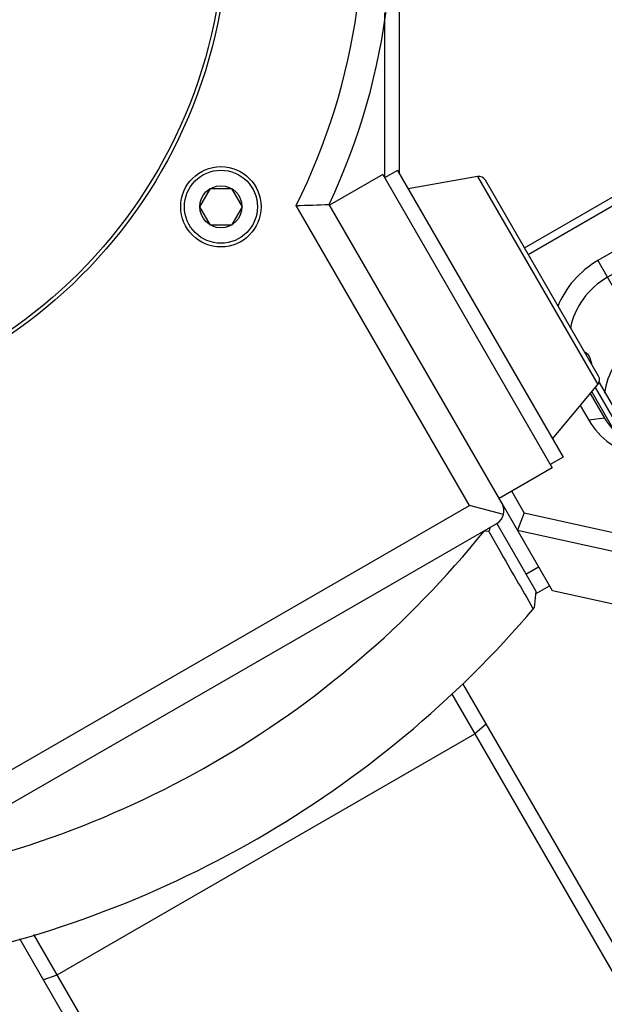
# Model space of a CAD drawing. Header units: millimetres. Extents: x -491 to 2059, y -393 to 795.
# Tile 58 of 256: x -159.13 to -155.13, y -277.18 to -270.43. Entities that reach past the tile are written whole.
import ezdxf

# ---------------------------------------------------------------- set-up
doc = ezdxf.new("R2010")
doc.units = ezdxf.units.MM
doc.header["$LTSCALE"] = 462.55
doc.layers.get('0').update_dxf_attribs({"linetype": 'CONTINUOUS'})
for name, color, linetype in [('2ND_ARM_V2_PITCH_ABL627', 7, 'CONTINUOUS'), ('_0219_COVER_TOP_PBL634', 7, 'CONTINUOUS'), ('_0302_DELTA_BOTTOM_COVER-3T_PBL700', 7, 'CONTINUOUS'), ('_AT4115_P1P1_1_PBL720', 7, 'CONTINUOUS'), ('_AT4115_P2P2_1_PBL695', 7, 'CONTINUOUS'), ('A2200202_ABL587', 7, 'CONTINUOUS'), ('A2400201_ABL635', 7, 'CONTINUOUS'), ('A2410102_ABL636', 7, 'CONTINUOUS'), ('AT4115-AT541_1_2_ABL694', 7, 'CONTINUOUS'), ('CSHCS-BR-M4-12_203_PBL727', 7, 'CONTINUOUS'), ('E2030801_ABL691', 7, 'CONTINUOUS'), ('FWSRM-D10-V4-E2-T2_5_PBL725', 7, 'CONTINUOUS'), ('M2200103_PBL709', 7, 'CONTINUOUS'), ('M2300101_PBL659', 7, 'CONTINUOUS'), ('M2410102_PBL641', 7, 'CONTINUOUS'), ('M2420202_PBL704', 7, 'CONTINUOUS'), ('M2440901_PBL686', 7, 'CONTINUOUS'), ('P9140503_BOLT_PBL698', 7, 'CONTINUOUS'), ('SWITCH_ABL692', 7, 'CONTINUOUS'), ('SWITCH_CASE_ABL693', 7, 'CONTINUOUS'), ('WFM_0608_06_2_PBL737', 7, 'CONTINUOUS'), ('아래쪽_19_VBL548', 7, 'CONTINUOUS')]:
    doc.layers.add(name, color=color, linetype=linetype)

# ---------------------------------------------------------------- blocks, each defined once
blk = doc.blocks.new('M2200103_PBL709', base_point=(3342.693, 1148.642))
at = {"layer": 'M2200103_PBL709', "color": 7}
for p, q in [((3347.366, 1175.549), (3368.331, 1139.236)), ((3346.608, 1174.861), (3367.558, 1138.575)), ((3338.02, 1121.736), (3317.055, 1158.049)), ((3338.979, 1122.075), (3318.029, 1158.361)), ((3368.331, 1139.236), (3367.558, 1138.575)), ((3367.558, 1138.575), (3338.979, 1122.075)), ((3338.979, 1122.075), (3338.02, 1121.736))]:
    blk.add_line(p, q, dxfattribs=at)
at = {"layer": 'M2200103_PBL709', "color": 2}
for p, q in [((3348.977, 1172.758), (3348.204, 1172.096)), ((3319.625, 1155.596), (3348.204, 1172.096)), ((3318.666, 1155.258), (3319.625, 1155.596))]:
    blk.add_line(p, q, dxfattribs=at)
blk = doc.blocks.new('A2200202_ABL587', base_point=(3374.81, 1096.687))
at = {"layer": 'M2200103_PBL709'}
blk.add_blockref('M2200103_PBL709', (3342.693, 1148.642), dxfattribs=at)
blk = doc.blocks.new('M2300101_PBL659', base_point=(3364.105, 1196.025))
at = {"layer": 'M2300101_PBL659', "color": 7}
for p, q in [((3365.538, 1211.87), (3366.688, 1211.678)), ((3369.282, 1208.589), (3367.907, 1210.97)), ((3351.599, 1205.384), (3360.186, 1210.343)), ((3351.857, 1204.937), (3359.921, 1209.593)), ((3361.819, 1207.514), (3356.623, 1204.514)), ((3362.478, 1206.374), (3357.282, 1203.374)), ((3374.245, 1196.79), (3375.395, 1196.597)), ((3377.989, 1193.508), (3376.614, 1195.89)), ((3356.108, 1195.407), (3357.076, 1193.73)), ((3363.697, 1192.262), (3368.893, 1195.262)), ((3355.424, 1194.592), (3356.01, 1193.577)), ((3363.955, 1191.814), (3369.152, 1194.814)), ((3370.526, 1192.433), (3358.761, 1185.64)), ((3377.584, 1191.007), (3377.992, 1192.099)), ((3371.185, 1191.293), (3359.06, 1184.293)), ((3351.591, 1187.231), (3350.729, 1188.724)), ((3353.515, 1181.899), (3350.065, 1187.873)), ((3351.591, 1187.231), (3351.115, 1186.055)), ((3351.591, 1187.231), (3358.761, 1185.64)), ((3361.46, 1180.136), (3373.585, 1187.136)), ((3351.115, 1186.055), (3359.06, 1184.293)), ((3359.06, 1184.293), (3358.761, 1185.64)), ((3361.46, 1180.136), (3359.06, 1184.293)), ((3361.46, 1180.136), (3353.515, 1181.899))]:
    blk.add_line(p, q, dxfattribs=at)
at = {"layer": 'M2300101_PBL659', "color": 2}
for p, q in [((3360.186, 1210.343), (3360.387, 1209.996)), ((3362.478, 1206.374), (3361.819, 1207.514)), ((3356.623, 1204.514), (3358.482, 1201.295)), ((3371.185, 1191.293), (3368.893, 1195.262)), ((3357.076, 1193.73), (3356.01, 1193.577)), ((3363.697, 1192.262), (3363.955, 1191.814))]:
    blk.add_line(p, q, dxfattribs=at)
at = {"layer": 'M2300101_PBL659', "color": 134}
blk.add_arc((3361.402, 1208.785), 1.226, 29.26963, 30.31442, dxfattribs=at)
at = {"layer": 'M2300101_PBL659', "color": 7}
for centre, radius, start, end in [((3369.832, 1193.88), 15.809, 111.25731, 115.82808), ((3370.463, 1192.548), 17.283, 115.78806, 120.00854), ((3367.451, 1201.308), 6.646, 97.78805, 98.91335), ((3367.299, 1204.556), 3.389, 84.45958, 86.468), ((3368.318, 1197.512), 10.544, 106.78505, 107.42996), ((3367.72, 1206.377), 1.509, 62.13075, 65.83326), ((3367.782, 1206.495), 1.376, 58.55631, 62.12302), ((3369.799, 1193.71), 14.628, 114.16663, 120.03417), ((3369.41, 1194.557), 13.696, 113.7936, 114.1289)]:
    blk.add_arc(centre, radius, start, end, dxfattribs=at)
for points, knots in [([(3360.186, 1210.343), (3361.112, 1210.877), (3362.515, 1211.514), (3364.357, 1211.915), (3365.181, 1211.93), (3365.538, 1211.87)], [0, 0, 0, 0, 0.568143, 0.807555, 1, 1, 1, 1]), ([(3361.051, 1210.229), (3361.814, 1210.63), (3363.28, 1211.27), (3364.845, 1211.65), (3365.574, 1211.709)], [0, 0, 0, 0, 0.541006, 1, 1, 1, 1]), ([(3365.574, 1211.709), (3365.675, 1211.717), (3366.046, 1211.738), (3366.421, 1211.722), (3366.688, 1211.678)], [0, 0, 0, 0, 0.272057, 1, 1, 1, 1]), ([(3366.688, 1211.678), (3366.827, 1211.654), (3367.289, 1211.55), (3367.738, 1211.262), (3367.907, 1210.97)], [0, 0, 0, 0, 0.293984, 1, 1, 1, 1]), ([(3369.282, 1208.589), (3368.948, 1209.167), (3367.511, 1209.462), (3365.79, 1209.181), (3364.68, 1208.838), (3364.1, 1208.613)], [0, 0, 0, 0, 0.36919, 0.656012, 1, 1, 1, 1]), ([(3369.441, 1207.951), (3369.441, 1208.009), (3369.43, 1208.229), (3369.363, 1208.449), (3369.282, 1208.589)], [0, 0, 0, 0, 0.264496, 1, 1, 1, 1]), ([(3366.421, 1207.874), (3366.329, 1207.86), (3365.942, 1207.791), (3365.56, 1207.693), (3365.273, 1207.607)], [0, 0, 0, 0, 0.236885, 1, 1, 1, 1]), ([(3367.507, 1207.938), (3367.434, 1207.942), (3367.114, 1207.952), (3366.794, 1207.926), (3366.551, 1207.893)], [0, 0, 0, 0, 0.231447, 1, 1, 1, 1]), ([(3368.338, 1207.754), (3368.287, 1207.777), (3368.058, 1207.865), (3367.814, 1207.91), (3367.626, 1207.928)], [0, 0, 0, 0, 0.228446, 1, 1, 1, 1]), ([(3365.16, 1207.572), (3365.055, 1207.539), (3364.623, 1207.396), (3364.199, 1207.228), (3363.884, 1207.089)], [0, 0, 0, 0, 0.242025, 1, 1, 1, 1]), ([(3356.623, 1204.514), (3356.007, 1204.158), (3354.894, 1203.249), (3354.141, 1202.02), (3353.886, 1201.371)], [0, 0, 0, 0, 0.504768, 1, 1, 1, 1]), ([(3357.282, 1203.374), (3356.633, 1202.999), (3355.492, 1201.985), (3354.877, 1200.58), (3354.747, 1199.864)], [0, 0, 0, 0, 0.507226, 1, 1, 1, 1]), ([(3357.105, 1195.422), (3357.186, 1196.109), (3357.675, 1197.482), (3358.674, 1198.532), (3359.257, 1198.945)], [0, 0, 0, 0, 0.492174, 1, 1, 1, 1]), ([(3355.727, 1198.252), (3355.752, 1198.244), (3355.865, 1198.193), (3355.945, 1198.09), (3355.993, 1198.007)], [0, 0, 0, 0, 0.210757, 1, 1, 1, 1]), ([(3355.993, 1198.007), (3356.014, 1197.97), (3356.101, 1197.792), (3356.155, 1197.6), (3356.192, 1197.448)], [0, 0, 0, 0, 0.210704, 1, 1, 1, 1]), ([(3368.893, 1195.262), (3369.639, 1195.692), (3371.078, 1196.37), (3372.635, 1196.772), (3373.358, 1196.821)], [0, 0, 0, 0, 0.542827, 1, 1, 1, 1]), ([(3369.152, 1194.814), (3369.505, 1195.018), (3370.854, 1195.734), (3372.304, 1196.283), (3373.402, 1196.502)], [0, 0, 0, 0, 0.267024, 1, 1, 1, 1]), ([(3373.358, 1196.821), (3373.438, 1196.827), (3373.734, 1196.84), (3374.032, 1196.825), (3374.245, 1196.79)], [0, 0, 0, 0, 0.270814, 1, 1, 1, 1]), ([(3373.402, 1196.502), (3373.478, 1196.517), (3373.769, 1196.571), (3374.063, 1196.61), (3374.281, 1196.628)], [0, 0, 0, 0, 0.261307, 1, 1, 1, 1]), ([(3374.281, 1196.628), (3374.382, 1196.636), (3374.753, 1196.658), (3375.128, 1196.642), (3375.395, 1196.597)], [0, 0, 0, 0, 0.272057, 1, 1, 1, 1]), ([(3375.395, 1196.597), (3375.533, 1196.574), (3375.996, 1196.469), (3376.445, 1196.182), (3376.614, 1195.89)], [0, 0, 0, 0, 0.293984, 1, 1, 1, 1]), ([(3357.076, 1193.73), (3357.375, 1193.212), (3358.221, 1192.285), (3359.959, 1191.531), (3361.899, 1191.491), (3363.136, 1191.938), (3363.697, 1192.262)], [0, 0, 0, 0, 0.239879, 0.485783, 0.74001, 1, 1, 1, 1]), ([(3377.989, 1193.508), (3377.789, 1193.854), (3377.118, 1194.207), (3376.138, 1194.29), (3374.757, 1194.18), (3372.822, 1193.611), (3371.302, 1192.881), (3370.526, 1192.433)], [0, 0, 0, 0, 0.149385, 0.250234, 0.371121, 0.66453, 1, 1, 1, 1]), ([(3356.01, 1193.577), (3356.369, 1192.955), (3357.384, 1191.842), (3359.47, 1190.938), (3361.797, 1190.89), (3363.282, 1191.425), (3363.955, 1191.814)], [0, 0, 0, 0, 0.239879, 0.485783, 0.74001, 1, 1, 1, 1]), ([(3377.992, 1192.099), (3378.041, 1192.231), (3378.181, 1192.683), (3378.157, 1193.216), (3377.989, 1193.508)], [0, 0, 0, 0, 0.293984, 1, 1, 1, 1]), ([(3377.583, 1191.007), (3377.671, 1191.241), (3377.787, 1191.697), (3377.459, 1192.656), (3376.251, 1192.926), (3375.023, 1192.804), (3373.304, 1192.374), (3372.028, 1191.78), (3371.185, 1191.293)], [0, 0, 0, 0, 0.09278, 0.168663, 0.349279, 0.481225, 0.638566, 1, 1, 1, 1]), ([(3371.775, 1190.271), (3372.297, 1190.573), (3373.084, 1190.922), (3374.1, 1191.095), (3374.537, 1191.057), (3374.708, 1190.992)], [0, 0, 0, 0, 0.585942, 0.821488, 1, 1, 1, 1]), ([(3373.585, 1187.136), (3374.51, 1187.671), (3375.763, 1188.567), (3377.031, 1189.962), (3377.457, 1190.668), (3377.583, 1191.007)], [0, 0, 0, 0, 0.568142, 0.807555, 1, 1, 1, 1]), ([(3369.684, 1188.091), (3369.713, 1188.272), (3369.899, 1188.669), (3370.556, 1189.463), (3371.253, 1189.97), (3371.775, 1190.271)], [0, 0, 0, 0, 0.178512, 0.414058, 1, 1, 1, 1]), ([(3374.962, 1189.976), (3374.785, 1189.619), (3374.165, 1188.933), (3373.43, 1188.41), (3372.995, 1188.158)], [0, 0, 0, 0, 0.441623, 1, 1, 1, 1]), ([(3372.995, 1188.158), (3372.593, 1187.926), (3371.824, 1187.569), (3370.988, 1187.368), (3370.606, 1187.36)], [0, 0, 0, 0, 0.548717, 1, 1, 1, 1])]:
    blk.add_open_spline(points, degree=3, knots=knots, dxfattribs=at)
at = {"layer": 'M2300101_PBL659', "color": 134}
for points, knots in [([(3361.819, 1207.514), (3361.919, 1207.571), (3362.11, 1207.706), (3362.361, 1207.977), (3362.532, 1208.275), (3362.626, 1208.596), (3362.636, 1208.92), (3362.568, 1209.191), (3362.498, 1209.338), (3362.472, 1209.385)], [0, 0, 0, 0, 0.154429, 0.308858, 0.463287, 0.617717, 0.772146, 0.926575, 1, 1, 1, 1]), ([(3359.833, 1207.955), (3359.846, 1207.937), (3359.873, 1207.9), (3359.906, 1207.855), (3359.932, 1207.819), (3359.952, 1207.792), (3359.968, 1207.769), (3359.98, 1207.753), (3359.986, 1207.745), (3359.991, 1207.737), (3359.998, 1207.732), (3360.006, 1207.724), (3360.021, 1207.711), (3360.05, 1207.685), (3360.092, 1207.648), (3360.134, 1207.61), (3360.164, 1207.584), (3360.178, 1207.571), (3360.187, 1207.563), (3360.193, 1207.557), (3360.201, 1207.553), (3360.21, 1207.548), (3360.228, 1207.538), (3360.262, 1207.518), (3360.312, 1207.489), (3360.361, 1207.461), (3360.396, 1207.441), (3360.413, 1207.431), (3360.423, 1207.425), (3360.43, 1207.421), (3360.439, 1207.418), (3360.45, 1207.415), (3360.47, 1207.408), (3360.509, 1207.395), (3360.565, 1207.377), (3360.621, 1207.358), (3360.66, 1207.345), (3360.68, 1207.339), (3360.691, 1207.335), (3360.699, 1207.332), (3360.708, 1207.331), (3360.72, 1207.33), (3360.741, 1207.327), (3360.782, 1207.322), (3360.84, 1207.315), (3360.899, 1207.308), (3360.94, 1207.303), (3360.96, 1207.3), (3360.972, 1207.299), (3360.981, 1207.298), (3360.99, 1207.299), (3361.002, 1207.299), (3361.022, 1207.301), (3361.064, 1207.304), (3361.124, 1207.308), (3361.184, 1207.312), (3361.226, 1207.315), (3361.247, 1207.316), (3361.259, 1207.317), (3361.268, 1207.317), (3361.276, 1207.32), (3361.288, 1207.322), (3361.309, 1207.328), (3361.35, 1207.338), (3361.408, 1207.353), (3361.467, 1207.368), (3361.508, 1207.379), (3361.529, 1207.384), (3361.54, 1207.387), (3361.549, 1207.389), (3361.558, 1207.393), (3361.569, 1207.398), (3361.589, 1207.408), (3361.617, 1207.42), (3361.651, 1207.436), (3361.696, 1207.457), (3361.752, 1207.483), (3361.797, 1207.504), (3361.819, 1207.514)], [0, 0, 0, 0, 0.03125, 0.0625, 0.078125, 0.09375, 0.109375, 0.117188, 0.121094, 0.125, 0.128906, 0.132812, 0.140625, 0.15625, 0.1875, 0.21875, 0.234375, 0.242188, 0.246094, 0.25, 0.253906, 0.257812, 0.265625, 0.28125, 0.3125, 0.34375, 0.359375, 0.367188, 0.371094, 0.375, 0.378906, 0.382812, 0.390625, 0.40625, 0.4375, 0.46875, 0.484375, 0.492188, 0.496094, 0.5, 0.503906, 0.507812, 0.515625, 0.53125, 0.5625, 0.59375, 0.609375, 0.617188, 0.621094, 0.625, 0.628906, 0.632812, 0.640625, 0.65625, 0.6875, 0.71875, 0.734375, 0.742188, 0.746094, 0.75, 0.753906, 0.757812, 0.765625, 0.78125, 0.8125, 0.84375, 0.859375, 0.867188, 0.871094, 0.875, 0.878906, 0.882812, 0.890625, 0.90625, 0.921875, 0.9375, 0.96875, 1, 1, 1, 1])]:
    blk.add_open_spline(points, degree=3, knots=knots, dxfattribs=at)
at = {"layer": 'M2300101_PBL659', "color": 7}
for points in [[(3374.708, 1190.992), (3374.759, 1190.972), (3374.808, 1190.948), (3374.854, 1190.918)], [(3374.854, 1190.918), (3374.882, 1190.899), (3374.909, 1190.879), (3374.934, 1190.855)], [(3374.934, 1190.855), (3374.97, 1190.822), (3375.001, 1190.782), (3375.026, 1190.74)], [(3375.078, 1190.297), (3375.055, 1190.186), (3375.013, 1190.078), (3374.962, 1189.976)], [(3375.026, 1190.74), (3375.084, 1190.639), (3375.103, 1190.514), (3375.093, 1190.398)], [(3375.093, 1190.398), (3375.09, 1190.364), (3375.085, 1190.33), (3375.078, 1190.297)], [(3369.675, 1187.928), (3369.672, 1187.982), (3369.675, 1188.037), (3369.684, 1188.091)], [(3369.689, 1187.828), (3369.681, 1187.86), (3369.677, 1187.894), (3369.675, 1187.928)], [(3369.743, 1187.69), (3369.719, 1187.732), (3369.7, 1187.78), (3369.689, 1187.828)], [(3370.006, 1187.461), (3369.901, 1187.51), (3369.801, 1187.589), (3369.743, 1187.69)], [(3370.101, 1187.424), (3370.068, 1187.434), (3370.037, 1187.447), (3370.006, 1187.461)], [(3370.437, 1187.363), (3370.323, 1187.37), (3370.209, 1187.388), (3370.101, 1187.424)], [(3370.606, 1187.36), (3370.55, 1187.359), (3370.493, 1187.36), (3370.437, 1187.363)]]:
    blk.add_open_spline(points, degree=3, dxfattribs=at)
blk = doc.blocks.new('FWSRM-D10-V4-E2-T2_5_PBL725', base_point=(3357.338, 1194.068))
at = {"layer": 'FWSRM-D10-V4-E2-T2_5_PBL725', "color": 7}
for p, q in [((3356.45, 1195.815), (3358.467, 1192.322)), ((3356.21, 1195.529), (3357.728, 1192.901))]:
    blk.add_line(p, q, dxfattribs=at)
blk = doc.blocks.new('CSHCS-BR-M4-12_203_PBL727', base_point=(3357.922, 1194.065))
at = {"layer": 'CSHCS-BR-M4-12_203_PBL727', "color": 7}
blk.add_line((3356.705, 1196.172), (3359.138, 1191.958), dxfattribs=at)
blk = doc.blocks.new('2ND_ARM_V2_PITCH_ABL627', base_point=(3331.4, 1175.739))
at = {"layer": 'CSHCS-BR-M4-12_203_PBL727'}
blk.add_blockref('CSHCS-BR-M4-12_203_PBL727', (3357.922, 1194.065), dxfattribs=at)
at = {"layer": 'FWSRM-D10-V4-E2-T2_5_PBL725'}
blk.add_blockref('FWSRM-D10-V4-E2-T2_5_PBL725', (3357.338, 1194.068), dxfattribs=at)
at = {"layer": 'M2300101_PBL659'}
blk.add_blockref('M2300101_PBL659', (3364.105, 1196.025), dxfattribs=at)
blk = doc.blocks.new('_0219_COVER_TOP_PBL634', base_point=(3342.997, 1187.095))
at = {"layer": '_0219_COVER_TOP_PBL634', "color": 7}
blk.add_line((3352.358, 1181.692), (3353.315, 1182.244), dxfattribs=at)
blk = doc.blocks.new('M2410102_PBL641', base_point=(3296.134, 1228.295))
at = {"layer": 'M2410102_PBL641', "color": 7}
for p, q in [((3343.048, 1210.441), (3343.048, 1253.356)), ((3342.048, 1210.197), (3342.048, 1221.474)), ((3349.257, 1186.252), (3349.153, 1185.968)), ((3349.699, 1186.507), (3352.375, 1181.873)), ((3348.842, 1185.992), (3348.833, 1186.007)), ((3349.153, 1185.968), (3348.842, 1185.992)), ((3352.375, 1181.873), (3352.271, 1180.725)), ((3352.185, 1180.675), (3352.202, 1180.645)), ((3352.185, 1180.675), (3352.202, 1180.645))]:
    blk.add_line(p, q, dxfattribs=at)
for radius, start, end in [(66.5, 278.84438, 321.15562), (72.5, 280.38706, 319.61294)]:
    blk.add_arc((3297.048, 1227.701), radius, start, end, dxfattribs=at)
blk.add_open_spline([(3349.153, 1185.968), (3349.397, 1185.541), (3350.407, 1183.777), (3351.418, 1182.013), (3352.185, 1180.675)], degree=3, knots=[0, 0, 0, 0, 0.241664, 1, 1, 1, 1], dxfattribs=at)
blk = doc.blocks.new('WFM_0608_06_2_PBL737', base_point=(3352.132, 1183.293))
at = {"layer": 'WFM_0608_06_2_PBL737', "color": 7}
blk.add_line((3351.699, 1183.043), (3352.565, 1183.543), dxfattribs=at)
blk = doc.blocks.new('A2410102_ABL636', base_point=(3296.134, 1228.295))
at = {"layer": 'M2410102_PBL641'}
blk.add_blockref('M2410102_PBL641', (3296.134, 1228.295), dxfattribs=at)
at = {"layer": 'WFM_0608_06_2_PBL737'}
blk.add_blockref('WFM_0608_06_2_PBL737', (3352.132, 1183.293), dxfattribs=at)
blk = doc.blocks.new('M2440901_PBL686', base_point=(3297.048, 1227.701))
at = {"layer": 'M2440901_PBL686', "color": 7}
blk.add_circle((3297.048, 1227.701), 34, dxfattribs=at)
blk = doc.blocks.new('_AT4115_P2P2_1_PBL695', base_point=(3350.153, 1201.289))
at = {"layer": '_AT4115_P2P2_1_PBL695', "color": 7}
for p, q in [((3348.396, 1210.263), (3343.636, 1209.423)), ((3356.671, 1196.599), (3348.924, 1210.017)), ((3353.513, 1192.315), (3356.621, 1196.018))]:
    blk.add_line(p, q, dxfattribs=at)
at = {"layer": '_AT4115_P2P2_1_PBL695', "color": 2}
blk.add_line((3348.396, 1210.263), (3356.621, 1196.018), dxfattribs=at)
at = {"layer": '_AT4115_P2P2_1_PBL695', "color": 7}
for centre, start, end in [((3348.484, 1209.763), 29.99947, 99.99895), ((3356.231, 1196.345), 320.00068, 29.99947)]:
    blk.add_arc(centre, 0.508, start, end, dxfattribs=at)
blk = doc.blocks.new('_AT4115_P1P1_1_PBL720', base_point=(3346.256, 1199.457))
at = {"layer": '_AT4115_P1P1_1_PBL720', "color": 7}
for p, q in [((3342.904, 1210.691), (3342.024, 1210.183)), ((3342.904, 1210.691), (3354.245, 1191.048)), ((3341.897, 1210.403), (3338.267, 1208.307)), ((3341.897, 1210.403), (3353.492, 1190.32)), ((3354.245, 1191.048), (3353.365, 1190.54)), ((3353.492, 1190.32), (3349.863, 1188.224))]:
    blk.add_line(p, q, dxfattribs=at)
blk = doc.blocks.new('AT4115-AT541_1_2_ABL694', base_point=(3347.469, 1199.457))
at = {"layer": '_AT4115_P1P1_1_PBL720'}
blk.add_blockref('_AT4115_P1P1_1_PBL720', (3346.256, 1199.457), dxfattribs=at)
at = {"layer": '_AT4115_P2P2_1_PBL695'}
blk.add_blockref('_AT4115_P2P2_1_PBL695', (3350.153, 1201.289), dxfattribs=at)
blk = doc.blocks.new('SWITCH_CASE_ABL693', base_point=(3347.469, 1199.457))
at = {"layer": 'AT4115-AT541_1_2_ABL694'}
blk.add_blockref('AT4115-AT541_1_2_ABL694', (3347.469, 1199.457), dxfattribs=at)
blk = doc.blocks.new('SWITCH_ABL692', base_point=(3347.469, 1199.457))
at = {"layer": 'SWITCH_CASE_ABL693'}
blk.add_blockref('SWITCH_CASE_ABL693', (3347.469, 1199.457), dxfattribs=at)
blk = doc.blocks.new('E2030801_ABL691', base_point=(3347.469, 1199.457))
at = {"layer": 'SWITCH_ABL692'}
blk.add_blockref('SWITCH_ABL692', (3347.469, 1199.457), dxfattribs=at)
blk = doc.blocks.new('P9140503_BOLT_PBL698', base_point=(3330.823, 1208.201))
at = {"layer": 'P9140503_BOLT_PBL698', "color": 7}
for p, q in [((3329.38, 1208.201), (3330.102, 1209.451)), ((3330.102, 1209.451), (3331.545, 1209.451)), ((3331.545, 1209.451), (3332.267, 1208.201)), ((3330.102, 1206.951), (3329.38, 1208.201)), ((3332.267, 1208.201), (3331.545, 1206.951)), ((3331.545, 1206.951), (3330.102, 1206.951))]:
    blk.add_line(p, q, dxfattribs=at)
for radius in [2.75, 2.5, 1.443]:
    blk.add_circle((3330.823, 1208.201), radius, dxfattribs=at)
blk = doc.blocks.new('M2420202_PBL704', base_point=(3306.482, 1211.679))
at = {"layer": 'M2420202_PBL704', "color": 7}
for p, q in [((3347.833, 1187.739), (3335.973, 1208.281)), ((3350.065, 1187.873), (3338.235, 1208.364)), ((3306.264, 1163.739), (3347.833, 1187.739)), ((3350.165, 1187.115), (3347.833, 1187.739)), ((3306.398, 1161.507), (3349.699, 1186.507))]:
    blk.add_line(p, q, dxfattribs=at)
blk.add_circle((3297.048, 1227.701), 34.25, dxfattribs=at)
for centre, radius, start, end in [((3297.048, 1227.701), 45.5, 334.8499, 265.15009), ((3297.048, 1227.701), 43.5, 333.48538, 266.51462), ((3330.18, 1398.267), 190.074, 271.74653, 272.42878), ((3349.199, 1187.373), 1, 300.00163, 29.99906)]:
    blk.add_arc(centre, radius, start, end, dxfattribs=at)
blk = doc.blocks.new('A2400201_ABL635', base_point=(3296.134, 1228.295))
at = {"layer": 'A2410102_ABL636'}
blk.add_blockref('A2410102_ABL636', (3296.134, 1228.295), dxfattribs=at)
at = {"layer": 'E2030801_ABL691'}
blk.add_blockref('E2030801_ABL691', (3347.469, 1199.457), dxfattribs=at)
at = {"layer": 'M2420202_PBL704'}
blk.add_blockref('M2420202_PBL704', (3306.482, 1211.679), dxfattribs=at)
at = {"layer": 'M2440901_PBL686'}
blk.add_blockref('M2440901_PBL686', (3297.048, 1227.701), dxfattribs=at)
at = {"layer": 'P9140503_BOLT_PBL698'}
blk.add_blockref('P9140503_BOLT_PBL698', (3330.823, 1208.201), dxfattribs=at)
blk = doc.blocks.new('_0302_DELTA_BOTTOM_COVER-3T_PBL700', base_point=(3438.162, 1237.775))
at = {"layer": '_0302_DELTA_BOTTOM_COVER-3T_PBL700', "color": 7}
blk.add_line((3352.358, 1181.692), (3353.315, 1182.244), dxfattribs=at)
blk = doc.blocks.new('아래쪽_19_VBL548', base_point=(3297.048, 1227.701))
at = {"layer": '2ND_ARM_V2_PITCH_ABL627'}
blk.add_blockref('2ND_ARM_V2_PITCH_ABL627', (3331.4, 1175.739), dxfattribs=at)
at = {"layer": '_0219_COVER_TOP_PBL634'}
blk.add_blockref('_0219_COVER_TOP_PBL634', (3342.997, 1187.095), dxfattribs=at)
at = {"layer": '_0302_DELTA_BOTTOM_COVER-3T_PBL700'}
blk.add_blockref('_0302_DELTA_BOTTOM_COVER-3T_PBL700', (3438.162, 1237.775), dxfattribs=at)
at = {"layer": 'A2200202_ABL587'}
blk.add_blockref('A2200202_ABL587', (3374.81, 1096.687), dxfattribs=at)
at = {"layer": 'A2400201_ABL635'}
blk.add_blockref('A2400201_ABL635', (3296.134, 1228.295), dxfattribs=at)
blk = doc.blocks.new('W1')
at = {"layer": '아래쪽_19_VBL548'}
blk.add_blockref('아래쪽_19_VBL548', (3297.0484, 1227.701), dxfattribs=at)

msp = doc.modelspace()

# ---------------------------------------------------------------- block references
at = {"xscale": 0.1, "yscale": 0.1, "zscale": 0.1}
msp.add_blockref('W1', (-490.8323, -392.5342), dxfattribs=at)

doc.saveas('drawing.dxf')
